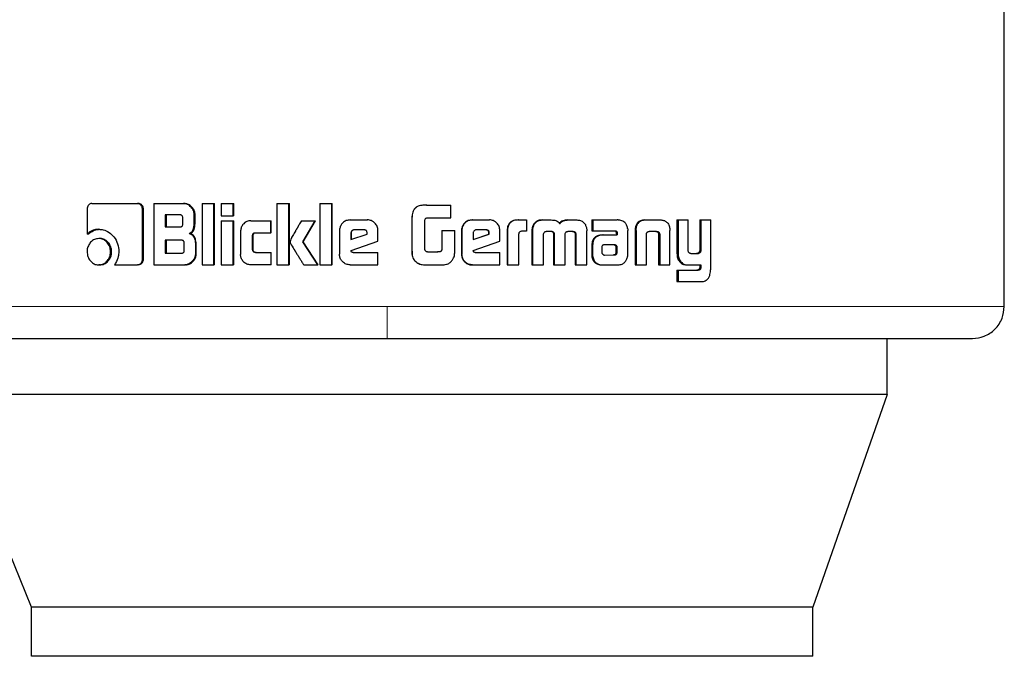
# Model space of a CAD drawing. Header units: millimetres. Extents: x 37 to 252, y 66 to 151.
# Tile 3 of 68: x 50.72 to 52.33, y 66.34 to 67.38. Entities that reach past the tile are written whole.
import ezdxf

# ---------------------------------------------------------------- set-up
doc = ezdxf.new("R2010")
doc.units = ezdxf.units.MM
doc.linetypes.add('PHANTOM', pattern=[12.7, 6.35, -1.27, 1.27, -1.27, 1.27, -1.27])

msp = doc.modelspace()

# ---------------------------------------------------------------- linework, layer by layer
at = {"color": 7, "linetype": 'Continuous', "lineweight": 25}
for p, q in [((52.3286, 66.9138), (52.3286, 67.403)), ((50.8334, 67.0733), (50.8334, 67.032)), ((50.8409, 67.0818), (50.9155, 67.0818)), ((50.9155, 67.0818), (50.9171, 67.0818)), ((50.9233, 66.9905), (50.9233, 67.0733)), ((50.9249, 67.0733), (50.9233, 67.0733)), ((50.9249, 66.9905), (50.9249, 67.0733)), ((50.9421, 67.0818), (50.9421, 66.9818)), ((50.9421, 67.0818), (50.9905, 67.0818)), ((50.9905, 67.0818), (50.9918, 67.0818)), ((51.0208, 67.0818), (51.04, 67.0818)), ((51.0208, 67.0818), (51.0208, 66.9818)), ((51.04, 66.9818), (51.04, 67.0818)), ((51.04, 67.0818), (51.0411, 67.0818)), ((51.0411, 66.9818), (51.0411, 67.0818)), ((51.052, 67.0818), (51.052, 67.0618)), ((51.052, 67.0818), (51.0714, 67.0818)), ((51.0714, 67.0618), (51.0714, 67.0818)), ((51.0714, 67.0818), (51.0724, 67.0818)), ((51.0724, 67.0618), (51.0724, 67.0818)), ((51.1426, 67.0818), (51.1426, 66.9818)), ((51.1426, 67.0818), (51.1623, 67.0818)), ((51.1623, 66.9818), (51.1623, 67.0818)), ((51.1623, 67.0818), (51.163, 67.0818)), ((51.163, 66.9818), (51.163, 67.0818)), ((51.2124, 67.0818), (51.2324, 67.0818)), ((51.2124, 67.0818), (51.2124, 66.9818)), ((51.2324, 66.9818), (51.2324, 67.0818)), ((51.2324, 67.0818), (51.2327, 67.0818)), ((51.2327, 66.9818), (51.2327, 67.0818)), ((51.3866, 67.0794), (51.3868, 67.0794)), ((51.3868, 67.0794), (51.4264, 67.0794)), ((51.4264, 67.0584), (51.4264, 67.0794)), ((50.9845, 67.0633), (50.9606, 67.0633)), ((50.9606, 67.0633), (50.9606, 67.0436)), ((50.962, 67.0633), (50.962, 67.0436)), ((50.9893, 67.0486), (50.9893, 67.0583)), ((51.008, 67.0513), (51.008, 67.0633)), ((51.0093, 67.0633), (51.008, 67.0633)), ((51.0093, 67.0513), (51.0093, 67.0633)), ((51.052, 67.0618), (51.0714, 67.0618)), ((51.052, 67.0538), (51.052, 66.9818)), ((51.052, 67.0538), (51.0714, 67.0538)), ((51.0724, 67.0618), (51.0714, 67.0618)), ((51.0714, 66.9818), (51.0714, 67.0538)), ((51.0714, 67.0538), (51.0724, 67.0538)), ((51.0724, 66.9818), (51.0724, 67.0538)), ((51.1001, 67.0538), (51.1325, 67.0538)), ((51.1325, 67.0343), (51.1325, 67.0538)), ((51.1325, 67.0538), (51.1332, 67.0538)), ((51.1332, 67.0343), (51.1332, 67.0538)), ((51.1825, 67.0538), (51.2049, 67.0538)), ((51.1848, 67.0195), (51.2049, 67.0538)), ((51.1854, 67.0195), (51.2053, 67.0538)), ((51.2049, 67.0538), (51.2053, 67.0538)), ((51.2621, 67.0551), (51.29, 67.0551)), ((51.29, 67.0551), (51.2901, 67.0551)), ((51.3626, 67.0553), (51.3626, 67.0094)), ((51.3627, 67.0553), (51.3627, 67.0094)), ((51.3838, 67.0069), (51.3838, 67.0544)), ((51.3876, 67.0584), (51.4264, 67.0584)), ((51.4609, 67.0551), (51.4614, 67.0551)), ((51.4614, 67.0551), (51.489, 67.0551)), ((51.5362, 67.0551), (51.5371, 67.0551)), ((51.5371, 67.0551), (51.5494, 67.0551)), ((51.5494, 67.0551), (51.5494, 67.0365)), ((51.575, 67.0551), (51.576, 67.0551)), ((51.576, 67.0551), (51.5898, 67.0551)), ((51.6167, 67.0551), (51.6178, 67.0551)), ((51.6178, 67.0551), (51.6315, 67.0551)), ((51.6563, 67.0551), (51.6563, 67.0374)), ((51.6563, 67.0551), (51.6576, 67.0551)), ((51.6576, 67.0551), (51.6576, 67.0374)), ((51.6576, 67.0551), (51.6973, 67.0551)), ((51.7425, 67.0551), (51.7442, 67.0551)), ((51.7442, 67.0551), (51.7676, 67.0551)), ((51.7949, 67.0551), (51.7949, 67.0004)), ((51.7949, 67.0551), (51.7968, 67.0551)), ((51.7968, 67.0551), (51.7968, 67.0004)), ((51.7968, 67.0551), (51.8132, 67.0551)), ((51.8132, 67.0062), (51.8132, 67.0551)), ((51.8319, 67.0551), (51.8319, 67.005)), ((51.8319, 67.0551), (51.834, 67.0551)), ((51.834, 67.0551), (51.834, 67.005)), ((51.834, 67.0551), (51.8499, 67.0551)), ((51.8499, 66.9744), (51.8499, 67.0551)), ((50.8522, 67.0398), (50.8541, 67.0398)), ((50.9606, 67.0436), (50.9845, 67.0436)), ((51.0093, 67.0513), (51.008, 67.0513)), ((51.2448, 67.0378), (51.2448, 66.9991)), ((51.2847, 67.0388), (51.2685, 67.0388)), ((51.3074, 67.0378), (51.3073, 67.0378)), ((51.3073, 67.0203), (51.3073, 67.0378)), ((51.3074, 67.0203), (51.3074, 67.0378)), ((51.4113, 67.0379), (51.4113, 67.0071)), ((51.4113, 67.0379), (51.4116, 67.0379)), ((51.4116, 67.0379), (51.4116, 67.0071)), ((51.4116, 67.0379), (51.4327, 67.0379)), ((51.4327, 67.0066), (51.4327, 67.0379)), ((51.4437, 67.0378), (51.4437, 66.9991)), ((51.4437, 67.0378), (51.4442, 67.0378)), ((51.4442, 67.0378), (51.4442, 66.9991)), ((51.4838, 67.0388), (51.4677, 67.0388)), ((51.5061, 67.0203), (51.5061, 67.0378)), ((51.5584, 67.0375), (51.5584, 66.9818)), ((51.5584, 67.0375), (51.5594, 67.0375)), ((51.5594, 67.0375), (51.5594, 66.9818)), ((51.5617, 67.0474), (51.5608, 67.0474)), ((51.6477, 66.9818), (51.6478, 67.0375)), ((51.6563, 67.0374), (51.6576, 67.0374)), ((51.6576, 67.0374), (51.6937, 67.0374)), ((51.7147, 66.999), (51.7147, 67.0379)), ((51.7266, 67.0376), (51.7266, 66.9818)), ((51.7268, 67.041), (51.7284, 67.041)), ((51.7282, 67.0376), (51.7282, 66.9818)), ((51.7831, 67.041), (51.7833, 67.0376)), ((51.7833, 66.9818), (51.7833, 67.0376)), ((50.8353, 67.032), (50.8334, 67.032)), ((50.854, 67.0247), (50.8521, 67.0247)), ((50.9869, 67.0219), (50.9606, 67.0219)), ((50.9606, 67.0219), (50.9606, 67.0008)), ((50.962, 67.0219), (50.962, 67.0008)), ((50.9996, 67.033), (51.0009, 67.033)), ((51.0835, 67.0368), (51.0835, 66.9988)), ((51.103, 67.0068), (51.103, 67.0293)), ((51.1039, 67.0293), (51.103, 67.0293)), ((51.1039, 67.0068), (51.1039, 67.0293)), ((51.108, 67.0343), (51.1325, 67.0343)), ((51.1332, 67.0343), (51.1325, 67.0343)), ((51.2633, 67.0338), (51.2633, 67.023)), ((51.2633, 67.0338), (51.2635, 67.0338)), ((51.2633, 67.023), (51.2898, 67.0319)), ((51.2635, 67.0338), (51.2635, 67.023)), ((51.2898, 67.0319), (51.2898, 67.0337)), ((51.4626, 67.0338), (51.4626, 67.023)), ((51.4626, 67.023), (51.4888, 67.0319)), ((51.4626, 67.0232), (51.4882, 67.0319)), ((51.4888, 67.0337), (51.4882, 67.0337)), ((51.4882, 67.0319), (51.4882, 67.0337)), ((51.4888, 67.0319), (51.4882, 67.0319)), ((51.4888, 67.0319), (51.4888, 67.0337)), ((51.5178, 67.0363), (51.5178, 66.9818)), ((51.5178, 67.0363), (51.5185, 67.0363)), ((51.5185, 67.0363), (51.5185, 66.9818)), ((51.5368, 66.9818), (51.5368, 67.0325)), ((51.5494, 67.0365), (51.5415, 67.0365)), ((51.5774, 66.9818), (51.5772, 67.0309)), ((51.5823, 67.0365), (51.591, 67.0365)), ((51.5938, 67.0318), (51.5938, 66.9818)), ((51.5938, 67.0318), (51.5948, 67.0318)), ((51.5948, 67.0318), (51.5948, 66.9818)), ((51.6128, 66.9818), (51.6128, 67.0318)), ((51.6173, 67.0365), (51.6251, 67.0365)), ((51.6276, 67.0351), (51.6288, 67.0351)), ((51.6289, 67.0309), (51.6287, 66.9818)), ((51.6289, 67.0309), (51.6301, 67.0309)), ((51.6301, 67.0309), (51.6299, 66.9818)), ((51.6729, 67.0306), (51.6743, 67.0306)), ((51.6743, 67.0306), (51.6975, 67.0306)), ((51.6959, 67.0346), (51.6959, 67.0336)), ((51.6959, 67.0346), (51.6974, 67.0346)), ((51.6959, 67.0336), (51.6974, 67.0336)), ((51.6961, 67.0325), (51.6961, 67.0306)), ((51.6961, 67.0325), (51.6975, 67.0325)), ((51.6974, 67.0346), (51.6974, 67.0336)), ((51.6975, 67.0325), (51.6975, 67.0306)), ((51.7452, 66.9818), (51.7452, 67.0324)), ((51.7507, 67.0365), (51.7612, 67.0365)), ((51.7648, 67.0324), (51.7665, 67.0324)), ((51.7649, 67.0314), (51.7649, 66.9818)), ((51.7667, 67.0314), (51.7667, 66.9818)), ((50.9916, 67.0058), (50.9916, 67.017)), ((51.01, 67.0144), (51.01, 67.0002)), ((51.0112, 67.0144), (51.01, 67.0144)), ((51.0112, 67.0002), (51.0112, 67.0144)), ((51.1039, 67.0068), (51.103, 67.0068)), ((51.2093, 66.9818), (51.1848, 67.0195)), ((51.1854, 67.0195), (51.1848, 67.0195)), ((51.2097, 66.9818), (51.1854, 67.0195)), ((51.2636, 67.005), (51.3073, 67.0203)), ((51.2638, 67.005), (51.3074, 67.0203)), ((51.3074, 67.0203), (51.3073, 67.0203)), ((51.4113, 67.0071), (51.4116, 67.0071)), ((51.4628, 67.005), (51.5061, 67.0203)), ((51.656, 67.0133), (51.656, 66.9983)), ((51.6573, 67.0133), (51.6573, 66.9983)), ((51.6723, 67.0107), (51.6723, 67.0096)), ((51.6723, 67.0096), (51.6724, 67.0021)), ((51.6757, 67.0144), (51.675, 67.0142)), ((51.6768, 67.0144), (51.6757, 67.0144)), ((51.6927, 67.0145), (51.6768, 67.0144)), ((51.6959, 67.0022), (51.6958, 67.0103)), ((51.6973, 67.0103), (51.6958, 67.0103)), ((51.6974, 67.0022), (51.6973, 67.0103)), ((50.8713, 67.0032), (50.8731, 67.0032)), ((50.9249, 66.9905), (50.9233, 66.9905)), ((50.9606, 67.0008), (50.9869, 67.0008)), ((51.0112, 67.0002), (51.01, 67.0002)), ((51.108, 67.0018), (51.1325, 67.0018)), ((51.1325, 67.0018), (51.1332, 67.0018)), ((51.1325, 67.0018), (51.1325, 66.9818)), ((51.1332, 66.9818), (51.1332, 67.0018)), ((51.2638, 67.005), (51.2636, 67.005)), ((51.2667, 67.0021), (51.3073, 67.0021)), ((51.3073, 66.9818), (51.3073, 67.0021)), ((51.3073, 67.0021), (51.3074, 67.0021)), ((51.3074, 66.9818), (51.3074, 67.0021)), ((51.3883, 67.0028), (51.405, 67.0028)), ((51.4437, 66.9991), (51.4442, 66.9991)), ((51.466, 67.0021), (51.5061, 67.0021)), ((51.5061, 66.9818), (51.5061, 67.0021)), ((51.656, 66.9983), (51.6573, 66.9983)), ((51.6563, 66.9951), (51.6576, 66.9951)), ((51.6767, 66.9978), (51.6915, 66.9979)), ((51.6769, 66.9978), (51.6929, 66.9979)), ((51.6929, 66.9979), (51.6915, 66.9979)), ((51.6964, 66.9993), (51.6949, 66.9993)), ((51.6974, 67.0022), (51.6959, 67.0022)), ((51.7971, 66.9901), (51.799, 66.9901)), ((51.8175, 67.0004), (51.829, 67.0004)), ((51.828, 67.0005), (51.83, 67.0005)), ((51.8319, 67.005), (51.834, 67.005)), ((50.854, 66.9818), (50.8521, 66.9818)), ((50.8778, 66.982), (50.9155, 66.982)), ((50.9171, 66.982), (50.9155, 66.982)), ((50.9421, 66.9818), (50.9924, 66.9818)), ((50.9937, 66.9818), (50.9924, 66.9818)), ((51.0208, 66.9818), (51.04, 66.9818)), ((51.0411, 66.9818), (51.04, 66.9818)), ((51.052, 66.9818), (51.0714, 66.9818)), ((51.0724, 66.9818), (51.0714, 66.9818)), ((51.1325, 66.9818), (51.1001, 66.9818)), ((51.1332, 66.9818), (51.1325, 66.9818)), ((51.1426, 66.9818), (51.1623, 66.9818)), ((51.163, 66.9818), (51.1623, 66.9818)), ((51.1864, 66.9818), (51.2093, 66.9818)), ((51.2097, 66.9818), (51.2093, 66.9818)), ((51.2124, 66.9818), (51.2324, 66.9818)), ((51.2327, 66.9818), (51.2324, 66.9818)), ((51.2621, 66.9818), (51.3073, 66.9818)), ((51.3074, 66.9818), (51.3073, 66.9818)), ((51.3676, 66.9883), (51.3677, 66.9883)), ((51.3867, 66.9818), (51.3869, 66.9818)), ((51.3869, 66.9818), (51.4111, 66.9818)), ((51.4614, 66.9818), (51.4609, 66.9818)), ((51.4614, 66.9818), (51.5061, 66.9818)), ((51.5178, 66.9818), (51.5185, 66.9818)), ((51.5185, 66.9818), (51.5368, 66.9818)), ((51.5584, 66.9818), (51.5594, 66.9818)), ((51.5594, 66.9818), (51.5774, 66.9818)), ((51.5938, 66.9818), (51.5948, 66.9818)), ((51.5948, 66.9818), (51.6128, 66.9818)), ((51.6287, 66.9818), (51.6299, 66.9818)), ((51.6299, 66.9818), (51.6477, 66.9818)), ((51.6737, 66.9818), (51.6751, 66.9818)), ((51.6751, 66.9818), (51.6991, 66.9818)), ((51.7266, 66.9818), (51.7282, 66.9818)), ((51.7282, 66.9818), (51.7452, 66.9818)), ((51.7649, 66.9818), (51.7667, 66.9818)), ((51.7667, 66.9818), (51.7833, 66.9818)), ((51.8111, 66.9818), (51.813, 66.9818)), ((51.813, 66.9818), (51.834, 66.9818)), ((51.8319, 66.9818), (51.8319, 66.9775)), ((51.8319, 66.9775), (51.834, 66.9775)), ((51.834, 66.9818), (51.834, 66.9775)), ((51.7949, 66.973), (51.7949, 66.9544)), ((51.7949, 66.973), (51.7968, 66.973)), ((51.7968, 66.973), (51.7968, 66.9544)), ((51.7968, 66.973), (51.8294, 66.973)), ((51.7949, 66.9544), (51.7968, 66.9544)), ((51.7968, 66.9544), (51.8348, 66.9544)), ((52.1377, 66.7705), (52.1377, 66.8618)), ((52.1377, 66.7705), (50.6016, 66.7705)), ((50.7426, 66.4235), (50.6016, 66.7705)), ((52.1377, 66.7705), (52.0163, 66.4235)), ((52.0163, 66.4235), (50.7426, 66.4235)), ((50.7426, 66.3435), (50.7426, 66.4235)), ((52.0163, 66.3435), (52.0163, 66.4235)), ((52.0163, 66.3435), (50.7426, 66.3435))]:
    msp.add_line(p, q, dxfattribs=at)
at = {"color": 8, "linetype": 'PHANTOM', "lineweight": 18}
for p, q in [((51.3627, 67.0553), (51.3626, 67.0553)), ((51.7282, 67.0376), (51.7266, 67.0376)), ((51.7649, 67.0314), (51.7667, 67.0314)), ((51.3626, 67.0094), (51.3627, 67.0094)), ((51.656, 67.0133), (51.6573, 67.0133)), ((51.6936, 67.0139), (51.6951, 67.0139)), ((51.7949, 67.0004), (51.7968, 67.0004)), ((51.8283, 66.9731), (51.8303, 66.9731)), ((51.3223, 66.9138), (50.6085, 66.9138)), ((52.3286, 66.9138), (51.3223, 66.9138))]:
    msp.add_line(p, q, dxfattribs=at)
at = {"color": 7, "linetype": 'Continuous', "lineweight": 25}
for points, knots in [([(50.8409, 67.0818), (50.8399, 67.0817), (50.8381, 67.0815), (50.8358, 67.0797), (50.8341, 67.0773), (50.8335, 67.075), (50.8334, 67.0737), (50.8334, 67.0733)], [0, 0, 0, 0, 0.237835, 0.47838, 0.691241, 0.914852, 1, 1, 1, 1]), ([(50.9233, 67.0733), (50.9232, 67.0743), (50.923, 67.0764), (50.9214, 67.079), (50.9194, 67.0808), (50.9173, 67.0817), (50.916, 67.0817), (50.9155, 67.0818)], [0, 0, 0, 0, 0.23192, 0.466742, 0.674298, 0.866854, 1, 1, 1, 1]), ([(50.9249, 67.0733), (50.9248, 67.0744), (50.9246, 67.0766), (50.9228, 67.0792), (50.9206, 67.0811), (50.9185, 67.0817), (50.9173, 67.0818), (50.9171, 67.0818)], [0, 0, 0, 0, 0.245285, 0.493202, 0.705857, 0.934103, 1, 1, 1, 1]), ([(51.008, 67.0633), (51.0078, 67.0653), (51.0074, 67.0693), (51.0038, 67.075), (50.9991, 67.0795), (50.9941, 67.0816), (50.9914, 67.0817), (50.9905, 67.0818)], [0, 0, 0, 0, 0.21122, 0.417832, 0.697613, 0.899599, 1, 1, 1, 1]), ([(51.0093, 67.0633), (51.0091, 67.0653), (51.0087, 67.0694), (51.0051, 67.0751), (51.0004, 67.0795), (50.9954, 67.0816), (50.9927, 67.0817), (50.9918, 67.0818)], [0, 0, 0, 0, 0.212487, 0.420108, 0.69995, 0.900877, 1, 1, 1, 1]), ([(51.3866, 67.0794), (51.3839, 67.0793), (51.3786, 67.0792), (51.3717, 67.0773), (51.3671, 67.0737), (51.3641, 67.0686), (51.3628, 67.0622), (51.3626, 67.0574), (51.3626, 67.0553)], [0, 0, 0, 0, 0.201039, 0.403981, 0.519772, 0.635398, 0.841099, 1, 1, 1, 1]), ([(51.3868, 67.0794), (51.3841, 67.0793), (51.3787, 67.0792), (51.3719, 67.0773), (51.3672, 67.0736), (51.3643, 67.0685), (51.3629, 67.0621), (51.3628, 67.0573), (51.3627, 67.0553)], [0, 0, 0, 0, 0.202656, 0.407277, 0.523054, 0.638652, 0.845698, 1, 1, 1, 1]), ([(50.9893, 67.0583), (50.9892, 67.0592), (50.9891, 67.0605), (50.9883, 67.062), (50.9872, 67.0628), (50.9859, 67.0633), (50.9849, 67.0633), (50.9845, 67.0633)], [0, 0, 0, 0, 0.314465, 0.468268, 0.622972, 0.839698, 1, 1, 1, 1]), ([(51.1001, 67.0538), (51.0979, 67.0536), (51.0936, 67.0532), (51.0885, 67.0494), (51.0848, 67.0445), (51.0836, 67.04), (51.0835, 67.0374), (51.0835, 67.0368)], [0, 0, 0, 0, 0.246128, 0.494099, 0.70647, 0.932703, 1, 1, 1, 1]), ([(51.1825, 67.0538), (51.1811, 67.0514), (51.1797, 67.049), (51.1781, 67.0462), (51.1778, 67.0456), (51.1774, 67.0449), (51.177, 67.0443), (51.1767, 67.0437), (51.1765, 67.0433), (51.1761, 67.0427), (51.1758, 67.0421), (51.1755, 67.0415), (51.1752, 67.0411), (51.175, 67.0407), (51.1747, 67.0402), (51.1745, 67.0398), (51.1741, 67.0392), (51.1735, 67.0382), (51.1717, 67.035), (51.1693, 67.0309), (51.167, 67.0268), (51.1659, 67.0248), (51.1648, 67.0226), (51.1644, 67.0209), (51.1641, 67.0195)], [0, 0, 0, 0, 0.2070036, 0.2199502, 0.2458343, 0.2587545, 0.2846386, 0.2975874, 0.3105152, 0.3234452, 0.3493315, 0.3622615, 0.3752178, 0.3881478, 0.4010778, 0.4140342, 0.4269641, 0.4528415, 0.5045851, 0.7116158, 0.8151097, 0.8668664, 0.8927443, 1, 1, 1, 1]), ([(51.2621, 67.0551), (51.2599, 67.0549), (51.2555, 67.0544), (51.2501, 67.0507), (51.2463, 67.0458), (51.2449, 67.0412), (51.2448, 67.0385), (51.2448, 67.0378)], [0, 0, 0, 0, 0.242839, 0.487156, 0.701493, 0.919913, 1, 1, 1, 1]), ([(51.3073, 67.0378), (51.3071, 67.04), (51.3067, 67.0444), (51.3029, 67.0498), (51.298, 67.0536), (51.2934, 67.055), (51.2907, 67.0551), (51.29, 67.0551)], [0, 0, 0, 0, 0.242777, 0.486982, 0.700856, 0.920408, 1, 1, 1, 1]), ([(51.3074, 67.0378), (51.3072, 67.04), (51.3067, 67.0445), (51.3029, 67.0499), (51.298, 67.0536), (51.2934, 67.055), (51.2908, 67.0551), (51.2901, 67.0551)], [0, 0, 0, 0, 0.244546, 0.490531, 0.70546, 0.924159, 1, 1, 1, 1]), ([(51.3838, 67.0544), (51.3839, 67.055), (51.3842, 67.0561), (51.3851, 67.0574), (51.3862, 67.0582), (51.3871, 67.0583), (51.3876, 67.0584)], [0, 0, 0, 0, 0.336262, 0.550345, 0.765314, 1, 1, 1, 1]), ([(51.4609, 67.0551), (51.4587, 67.0549), (51.4543, 67.0544), (51.449, 67.0507), (51.4452, 67.0458), (51.4438, 67.0412), (51.4438, 67.0385), (51.4437, 67.0378)], [0, 0, 0, 0, 0.2416872, 0.4848435, 0.698272, 0.917544, 1, 1, 1, 1]), ([(51.4614, 67.0551), (51.4592, 67.0549), (51.4548, 67.0544), (51.4495, 67.0507), (51.4457, 67.0458), (51.4443, 67.0412), (51.4442, 67.0385), (51.4442, 67.0378)], [0, 0, 0, 0, 0.24285, 0.487156, 0.701489, 0.919914, 1, 1, 1, 1]), ([(51.5061, 67.0378), (51.5059, 67.04), (51.5054, 67.0444), (51.5017, 67.0498), (51.4969, 67.0536), (51.4924, 67.055), (51.4897, 67.0551), (51.489, 67.0551)], [0, 0, 0, 0, 0.242776, 0.486977, 0.70085, 0.920393, 1, 1, 1, 1]), ([(51.5362, 67.0551), (51.5336, 67.0549), (51.5293, 67.0547), (51.5239, 67.0521), (51.5205, 67.0485), (51.5181, 67.0431), (51.5179, 67.0389), (51.5178, 67.0363)], [0, 0, 0, 0, 0.264559, 0.426972, 0.590411, 0.738836, 1, 1, 1, 1]), ([(51.5371, 67.0551), (51.5344, 67.0549), (51.5301, 67.0547), (51.5246, 67.052), (51.5213, 67.0485), (51.5189, 67.0431), (51.5187, 67.0389), (51.5185, 67.0363)], [0, 0, 0, 0, 0.266681, 0.429123, 0.592578, 0.74099, 1, 1, 1, 1]), ([(51.575, 67.0551), (51.5728, 67.0549), (51.569, 67.0546), (51.5639, 67.0516), (51.5618, 67.0488), (51.5608, 67.0474)], [0, 0, 0, 0, 0.384125, 0.690379, 1, 1, 1, 1]), ([(51.5617, 67.0474), (51.5632, 67.0492), (51.5658, 67.0525), (51.5711, 67.0548), (51.5745, 67.055), (51.576, 67.0551)], [0, 0, 0, 0, 0.406342, 0.724562, 1, 1, 1, 1]), ([(51.5898, 67.0551), (51.5925, 67.0549), (51.5964, 67.0547), (51.6011, 67.0522), (51.603, 67.05), (51.6038, 67.0487), (51.6039, 67.0486)], [0, 0, 0, 0, 0.483267, 0.726049, 0.969967, 1, 1, 1, 1]), ([(51.6167, 67.0551), (51.614, 67.0549), (51.61, 67.0547), (51.6051, 67.052), (51.6036, 67.0497), (51.6028, 67.0486)], [0, 0, 0, 0, 0.500069, 0.750155, 1, 1, 1, 1]), ([(51.6039, 67.0486), (51.6047, 67.0497), (51.6062, 67.052), (51.6111, 67.0547), (51.6151, 67.0549), (51.6178, 67.0551)], [0, 0, 0, 0, 0.249483, 0.499554, 1, 1, 1, 1]), ([(51.6315, 67.0551), (51.6336, 67.0549), (51.6374, 67.0546), (51.6424, 67.0516), (51.6445, 67.0488), (51.6455, 67.0474)], [0, 0, 0, 0, 0.385706, 0.692136, 1, 1, 1, 1]), ([(51.7003, 67.0548), (51.6998, 67.0549), (51.6988, 67.055), (51.6978, 67.0551), (51.6973, 67.0551)], [0, 0, 0, 0, 0.499961, 1, 1, 1, 1]), ([(51.7144, 67.0411), (51.714, 67.0431), (51.7132, 67.0467), (51.7101, 67.0508), (51.7059, 67.0537), (51.7024, 67.0544), (51.7003, 67.0548)], [0, 0, 0, 0, 0.282966, 0.48846, 0.693698, 1, 1, 1, 1]), ([(51.7425, 67.0551), (51.7401, 67.0549), (51.7362, 67.0546), (51.7315, 67.0516), (51.7285, 67.0477), (51.7273, 67.0438), (51.7269, 67.0414), (51.7268, 67.041)], [0, 0, 0, 0, 0.328266, 0.515838, 0.703891, 0.942636, 1, 1, 1, 1]), ([(51.7284, 67.041), (51.7289, 67.0431), (51.7296, 67.0467), (51.7325, 67.0511), (51.7365, 67.0539), (51.7406, 67.055), (51.7433, 67.0551), (51.7442, 67.0551)], [0, 0, 0, 0, 0.2599746, 0.4474838, 0.6353015, 0.8808438, 1, 1, 1, 1]), ([(51.7676, 67.0551), (51.7695, 67.055), (51.7723, 67.0548), (51.7758, 67.0534), (51.7781, 67.0518), (51.7801, 67.0496), (51.7821, 67.0461), (51.7827, 67.043), (51.7831, 67.041)], [0, 0, 0, 0, 0.2503473, 0.375645, 0.500784, 0.622423, 0.750721, 1, 1, 1, 1]), ([(50.8522, 67.0398), (50.8498, 67.0396), (50.8444, 67.0392), (50.8379, 67.0361), (50.8345, 67.033), (50.8334, 67.032)], [0, 0, 0, 0, 0.350336, 0.792563, 1, 1, 1, 1]), ([(50.8353, 67.032), (50.8372, 67.0336), (50.8415, 67.0373), (50.8482, 67.0395), (50.8527, 67.0397), (50.8541, 67.0398)], [0, 0, 0, 0, 0.348266, 0.793331, 1, 1, 1, 1]), ([(50.8522, 67.0398), (50.8546, 67.0396), (50.8604, 67.0393), (50.8693, 67.0352), (50.8775, 67.0273), (50.8839, 67.0164), (50.8846, 67.0077), (50.8849, 67.0034)], [0, 0, 0, 0, 0.141667, 0.344208, 0.545929, 0.77519, 1, 1, 1, 1]), ([(50.9845, 67.0436), (50.9852, 67.0436), (50.9863, 67.0437), (50.9877, 67.0444), (50.9887, 67.0455), (50.9892, 67.0469), (50.9892, 67.048), (50.9893, 67.0486)], [0, 0, 0, 0, 0.2726509, 0.436177, 0.6012332, 0.7924959, 1, 1, 1, 1]), ([(50.9996, 67.033), (51.0008, 67.0335), (51.003, 67.0345), (51.0056, 67.0375), (51.0076, 67.0432), (51.0079, 67.048), (51.008, 67.0513)], [0, 0, 0, 0, 0.18652, 0.343278, 0.548829, 1, 1, 1, 1]), ([(51.0009, 67.033), (51.0021, 67.0335), (51.0042, 67.0345), (51.0069, 67.0375), (51.0089, 67.0432), (51.0091, 67.048), (51.0093, 67.0513)], [0, 0, 0, 0, 0.184831, 0.341612, 0.546598, 1, 1, 1, 1]), ([(51.2685, 67.0388), (51.2678, 67.0387), (51.2664, 67.0386), (51.2647, 67.0373), (51.2636, 67.0358), (51.2634, 67.0345), (51.2633, 67.0339), (51.2633, 67.0338)], [0, 0, 0, 0, 0.272078, 0.519307, 0.755328, 0.964949, 1, 1, 1, 1]), ([(51.2687, 67.0388), (51.268, 67.0387), (51.2667, 67.0386), (51.265, 67.0374), (51.2639, 67.0359), (51.2636, 67.0346), (51.2635, 67.0339), (51.2635, 67.0338)], [0, 0, 0, 0, 0.257323, 0.50507, 0.738709, 0.950711, 1, 1, 1, 1]), ([(51.2898, 67.0337), (51.2898, 67.0344), (51.2897, 67.0356), (51.289, 67.0372), (51.288, 67.0381), (51.2865, 67.0387), (51.2854, 67.0387), (51.2847, 67.0388)], [0, 0, 0, 0, 0.273333, 0.436262, 0.600536, 0.749596, 1, 1, 1, 1]), ([(51.4677, 67.0388), (51.467, 67.0387), (51.4656, 67.0386), (51.464, 67.0373), (51.4629, 67.0358), (51.4626, 67.0345), (51.4626, 67.0339), (51.4626, 67.0338)], [0, 0, 0, 0, 0.272043, 0.519288, 0.7553, 0.964949, 1, 1, 1, 1]), ([(51.4882, 67.0337), (51.4881, 67.0345), (51.488, 67.0359), (51.4871, 67.0374), (51.4861, 67.0382), (51.4848, 67.0387), (51.4838, 67.0388), (51.4832, 67.0388)], [0, 0, 0, 0, 0.317534, 0.474556, 0.632167, 0.786485, 1, 1, 1, 1]), ([(51.4888, 67.0337), (51.4888, 67.0344), (51.4887, 67.0356), (51.488, 67.0372), (51.487, 67.0381), (51.4856, 67.0387), (51.4845, 67.0387), (51.4838, 67.0388)], [0, 0, 0, 0, 0.273325, 0.436257, 0.600567, 0.74962, 1, 1, 1, 1]), ([(51.5608, 67.0474), (51.5601, 67.0462), (51.5591, 67.044), (51.5585, 67.0406), (51.5585, 67.0385), (51.5584, 67.0375)], [0, 0, 0, 0, 0.391734, 0.692735, 1, 1, 1, 1]), ([(51.5617, 67.0474), (51.5611, 67.0462), (51.56, 67.044), (51.5595, 67.0406), (51.5594, 67.0385), (51.5594, 67.0375)], [0, 0, 0, 0, 0.395679, 0.694786, 1, 1, 1, 1]), ([(51.6455, 67.0474), (51.6462, 67.0458), (51.6473, 67.0435), (51.6477, 67.04), (51.6478, 67.0383), (51.6478, 67.0375)], [0, 0, 0, 0, 0.499145, 0.749478, 1, 1, 1, 1]), ([(51.6923, 67.0374), (51.693, 67.0373), (51.6942, 67.037), (51.6953, 67.0361), (51.6958, 67.0353), (51.6959, 67.0348), (51.6959, 67.0346)], [0, 0, 0, 0, 0.480145, 0.711945, 0.875339, 1, 1, 1, 1]), ([(51.6937, 67.0374), (51.6942, 67.0373), (51.695, 67.0372), (51.6961, 67.0367), (51.6969, 67.036), (51.6973, 67.0353), (51.6973, 67.0348), (51.6974, 67.0346)], [0, 0, 0, 0, 0.268017, 0.538036, 0.722364, 0.870541, 1, 1, 1, 1]), ([(51.7144, 67.0411), (51.7145, 67.0408), (51.7146, 67.0401), (51.7146, 67.039), (51.7147, 67.0383), (51.7147, 67.0379)], [0, 0, 0, 0, 0.30837, 0.616833, 1, 1, 1, 1]), ([(51.7268, 67.041), (51.7268, 67.0404), (51.7266, 67.0393), (51.7266, 67.0381), (51.7266, 67.0376)], [0, 0, 0, 0, 0.499907, 1, 1, 1, 1]), ([(51.7282, 67.0376), (51.7282, 67.0379), (51.7282, 67.0386), (51.7283, 67.0397), (51.7284, 67.0405), (51.7284, 67.041)], [0, 0, 0, 0, 0.291933, 0.584293, 1, 1, 1, 1]), ([(50.8521, 67.0247), (50.8497, 67.0244), (50.8448, 67.0239), (50.8389, 67.0192), (50.8348, 67.0131), (50.8333, 67.0075), (50.8332, 67.0041), (50.8332, 67.0032)], [0, 0, 0, 0, 0.242994, 0.488115, 0.698158, 0.921099, 1, 1, 1, 1]), ([(50.8713, 67.0032), (50.8711, 67.006), (50.8706, 67.0115), (50.8663, 67.0181), (50.8609, 67.0229), (50.8559, 67.0246), (50.8529, 67.0247), (50.8521, 67.0247)], [0, 0, 0, 0, 0.2430445, 0.4880798, 0.7000104, 0.9230832, 1, 1, 1, 1]), ([(50.8731, 67.0032), (50.8729, 67.0059), (50.8724, 67.0114), (50.8682, 67.018), (50.8629, 67.0228), (50.8578, 67.0245), (50.8548, 67.0247), (50.854, 67.0247)], [0, 0, 0, 0, 0.241001, 0.483979, 0.695742, 0.919698, 1, 1, 1, 1]), ([(50.9916, 67.017), (50.9916, 67.0178), (50.9915, 67.0191), (50.9906, 67.0206), (50.9895, 67.0215), (50.9882, 67.0219), (50.9873, 67.0219), (50.9869, 67.0219)], [0, 0, 0, 0, 0.320944, 0.473989, 0.628188, 0.843706, 1, 1, 1, 1]), ([(50.9996, 67.033), (51.0008, 67.0326), (51.0034, 67.0317), (51.0067, 67.0282), (51.0093, 67.0223), (51.0097, 67.0174), (51.01, 67.0144)], [0, 0, 0, 0, 0.175767, 0.369303, 0.61282, 1, 1, 1, 1]), ([(51.0112, 67.0144), (51.011, 67.0171), (51.0107, 67.0218), (51.0084, 67.0275), (51.0054, 67.031), (51.0028, 67.0325), (51.0012, 67.0329), (51.0009, 67.033)], [0, 0, 0, 0, 0.347298, 0.606094, 0.77914, 0.952782, 1, 1, 1, 1]), ([(51.103, 67.0293), (51.103, 67.03), (51.1031, 67.0311), (51.1037, 67.0326), (51.1047, 67.0336), (51.1062, 67.0342), (51.1074, 67.0343), (51.108, 67.0343)], [0, 0, 0, 0, 0.249296, 0.412003, 0.576339, 0.763942, 1, 1, 1, 1]), ([(51.1039, 67.0293), (51.1039, 67.03), (51.104, 67.0312), (51.1047, 67.0327), (51.1057, 67.0336), (51.1072, 67.0342), (51.1083, 67.0343), (51.1088, 67.0343)], [0, 0, 0, 0, 0.266476, 0.427986, 0.59092, 0.784483, 1, 1, 1, 1]), ([(51.5415, 67.0365), (51.5408, 67.0364), (51.5396, 67.0362), (51.5381, 67.0354), (51.5372, 67.0343), (51.5369, 67.0333), (51.5368, 67.0327), (51.5368, 67.0325)], [0, 0, 0, 0, 0.278854, 0.561729, 0.735073, 0.908895, 1, 1, 1, 1]), ([(51.5772, 67.0309), (51.5772, 67.031), (51.5772, 67.0312), (51.5773, 67.0316), (51.5773, 67.0319), (51.5773, 67.0321)], [0, 0, 0, 0, 0.259965, 0.519339, 1, 1, 1, 1]), ([(51.5773, 67.0321), (51.5776, 67.033), (51.578, 67.0344), (51.5793, 67.0357), (51.5807, 67.0364), (51.5818, 67.0364), (51.5823, 67.0365)], [0, 0, 0, 0, 0.369114, 0.5677588, 0.7664414, 1, 1, 1, 1]), ([(51.5899, 67.0365), (51.5906, 67.0363), (51.5917, 67.0359), (51.5929, 67.0348), (51.5936, 67.0335), (51.5937, 67.0325), (51.5938, 67.0319), (51.5938, 67.0318)], [0, 0, 0, 0, 0.326802, 0.527998, 0.729293, 0.942526, 1, 1, 1, 1]), ([(51.591, 67.0365), (51.5917, 67.0363), (51.5928, 67.0359), (51.594, 67.0348), (51.5947, 67.0336), (51.5948, 67.0325), (51.5948, 67.0319), (51.5948, 67.0318)], [0, 0, 0, 0, 0.326401, 0.527542, 0.72882, 0.941216, 1, 1, 1, 1]), ([(51.6128, 67.0318), (51.6128, 67.0324), (51.6129, 67.0336), (51.6138, 67.035), (51.6146, 67.0357), (51.6153, 67.036), (51.6155, 67.0361)], [0, 0, 0, 0, 0.36944, 0.615338, 0.860767, 1, 1, 1, 1]), ([(51.6155, 67.0361), (51.6157, 67.0362), (51.6161, 67.0363), (51.6167, 67.0364), (51.6171, 67.0365), (51.6173, 67.0365)], [0, 0, 0, 0, 0.341024, 0.669444, 1, 1, 1, 1]), ([(51.6239, 67.0365), (51.6244, 67.0365), (51.6254, 67.0364), (51.6267, 67.036), (51.6273, 67.0354), (51.6276, 67.0351)], [0, 0, 0, 0, 0.3797661, 0.7002373, 1, 1, 1, 1]), ([(51.6251, 67.0365), (51.6256, 67.0365), (51.6265, 67.0364), (51.6278, 67.036), (51.6285, 67.0354), (51.6288, 67.0351)], [0, 0, 0, 0, 0.344375, 0.692342, 1, 1, 1, 1]), ([(51.6276, 67.0351), (51.6279, 67.0347), (51.6286, 67.0337), (51.6288, 67.0322), (51.6289, 67.0312), (51.6289, 67.0309)], [0, 0, 0, 0, 0.365321, 0.814773, 1, 1, 1, 1]), ([(51.6288, 67.0351), (51.6291, 67.0347), (51.6298, 67.0337), (51.63, 67.0322), (51.6301, 67.0312), (51.6301, 67.0309)], [0, 0, 0, 0, 0.364742, 0.81196, 1, 1, 1, 1]), ([(51.6729, 67.0306), (51.6703, 67.0304), (51.6662, 67.0301), (51.6611, 67.027), (51.658, 67.0232), (51.6563, 67.0184), (51.6561, 67.015), (51.656, 67.0133)], [0, 0, 0, 0, 0.2865232, 0.465504, 0.6447878, 0.8141127, 1, 1, 1, 1]), ([(51.6743, 67.0306), (51.6717, 67.0304), (51.6675, 67.0301), (51.6624, 67.027), (51.6593, 67.0231), (51.6576, 67.0183), (51.6574, 67.015), (51.6573, 67.0133)], [0, 0, 0, 0, 0.28882, 0.46764, 0.646801, 0.816024, 1, 1, 1, 1]), ([(51.6959, 67.0336), (51.6959, 67.0335), (51.696, 67.0332), (51.696, 67.0329), (51.696, 67.0327), (51.6961, 67.0325)], [0, 0, 0, 0, 0.3564125, 0.6763313, 1, 1, 1, 1]), ([(51.6974, 67.0336), (51.6974, 67.0335), (51.6975, 67.0332), (51.6975, 67.0329), (51.6975, 67.0327), (51.6975, 67.0325)], [0, 0, 0, 0, 0.356589, 0.676383, 1, 1, 1, 1]), ([(51.7452, 67.0324), (51.7454, 67.0331), (51.7456, 67.0341), (51.7465, 67.0353), (51.7478, 67.0361), (51.7492, 67.0364), (51.7503, 67.0365), (51.7507, 67.0365)], [0, 0, 0, 0, 0.237938, 0.403592, 0.567953, 0.841531, 1, 1, 1, 1]), ([(51.7594, 67.0365), (51.7602, 67.0364), (51.7615, 67.0364), (51.7632, 67.0356), (51.7642, 67.0345), (51.7646, 67.0334), (51.7647, 67.0327), (51.7648, 67.0324)], [0, 0, 0, 0, 0.345119, 0.539505, 0.735451, 0.906996, 1, 1, 1, 1]), ([(51.7612, 67.0365), (51.7617, 67.0365), (51.7629, 67.0364), (51.7645, 67.0359), (51.7657, 67.0349), (51.7663, 67.0337), (51.7665, 67.0328), (51.7665, 67.0324)], [0, 0, 0, 0, 0.247639, 0.497753, 0.67268, 0.848156, 1, 1, 1, 1]), ([(51.7648, 67.0324), (51.7648, 67.0323), (51.7649, 67.0321), (51.7649, 67.0317), (51.7649, 67.0315), (51.7649, 67.0314)], [0, 0, 0, 0, 0.356464, 0.675049, 1, 1, 1, 1]), ([(51.7665, 67.0324), (51.7666, 67.0323), (51.7666, 67.0321), (51.7667, 67.0317), (51.7667, 67.0315), (51.7667, 67.0314)], [0, 0, 0, 0, 0.3599648, 0.6772908, 1, 1, 1, 1]), ([(50.9869, 67.0008), (50.9876, 67.0008), (50.9887, 67.0009), (50.9901, 67.0016), (50.991, 67.0026), (50.9916, 67.0041), (50.9916, 67.0052), (50.9916, 67.0058)], [0, 0, 0, 0, 0.266518, 0.428959, 0.59302, 0.790469, 1, 1, 1, 1]), ([(51.108, 67.0018), (51.1071, 67.0019), (51.1058, 67.002), (51.1044, 67.0029), (51.1035, 67.0039), (51.1031, 67.0053), (51.103, 67.0063), (51.103, 67.0068)], [0, 0, 0, 0, 0.324317, 0.475668, 0.626716, 0.831201, 1, 1, 1, 1]), ([(51.1088, 67.0018), (51.1079, 67.0019), (51.1066, 67.002), (51.1052, 67.0029), (51.1043, 67.004), (51.1039, 67.0054), (51.1039, 67.0064), (51.1039, 67.0068)], [0, 0, 0, 0, 0.334672, 0.484792, 0.634525, 0.846412, 1, 1, 1, 1]), ([(51.1641, 67.0195), (51.1643, 67.0186), (51.1646, 67.0168), (51.1675, 67.012), (51.1699, 67.0079), (51.1722, 67.0044), (51.1725, 67.0039), (51.1728, 67.0034), (51.1732, 67.0027), (51.1746, 67.0005), (51.1761, 66.9982), (51.1776, 66.9958), (51.1785, 66.9943), (51.1795, 66.9927), (51.1812, 66.99), (51.1835, 66.9865), (51.1854, 66.9833), (51.1864, 66.9818)], [0, 0, 0, 0, 0.061757, 0.125054, 0.377867, 0.393651, 0.409435, 0.417312, 0.433118, 0.464692, 0.590975, 0.622552, 0.654127, 0.717264, 0.748852, 0.875148, 1, 1, 1, 1]), ([(51.3626, 67.0094), (51.3626, 67.0068), (51.3627, 67.0014), (51.3632, 66.9937), (51.3662, 66.9899), (51.3676, 66.9883)], [0, 0, 0, 0, 0.359028, 0.720125, 1, 1, 1, 1]), ([(51.3627, 67.0094), (51.3628, 67.0067), (51.3629, 67.0014), (51.3634, 66.9936), (51.3664, 66.9899), (51.3677, 66.9883)], [0, 0, 0, 0, 0.362489, 0.72728, 1, 1, 1, 1]), ([(51.3843, 67.0053), (51.3842, 67.0055), (51.3841, 67.0058), (51.3839, 67.0063), (51.3838, 67.0067), (51.3838, 67.0069)], [0, 0, 0, 0, 0.334789, 0.666383, 1, 1, 1, 1]), ([(51.3883, 67.0028), (51.3878, 67.0029), (51.3867, 67.0032), (51.3852, 67.004), (51.3846, 67.0049), (51.3843, 67.0053)], [0, 0, 0, 0, 0.335125, 0.673357, 1, 1, 1, 1]), ([(51.4113, 67.0071), (51.4111, 67.0063), (51.4109, 67.0051), (51.4099, 67.0038), (51.4083, 67.003), (51.4065, 67.0028), (51.4051, 67.0028), (51.4047, 67.0028)], [0, 0, 0, 0, 0.273328, 0.402436, 0.531451, 0.855216, 1, 1, 1, 1]), ([(51.4116, 67.0071), (51.4115, 67.0065), (51.4114, 67.0054), (51.4106, 67.0042), (51.4095, 67.0034), (51.4076, 67.0028), (51.406, 67.0028), (51.405, 67.0028)], [0, 0, 0, 0, 0.215378, 0.346681, 0.478771, 0.658009, 1, 1, 1, 1]), ([(51.4308, 66.9933), (51.4312, 66.9944), (51.4321, 66.9965), (51.4326, 67.001), (51.4327, 67.0044), (51.4327, 67.0066)], [0, 0, 0, 0, 0.259698, 0.509352, 1, 1, 1, 1]), ([(51.675, 67.0142), (51.6747, 67.0142), (51.674, 67.0141), (51.6733, 67.0135), (51.6727, 67.0125), (51.6724, 67.0116), (51.6723, 67.0109), (51.6723, 67.0107)], [0, 0, 0, 0, 0.216552, 0.399952, 0.583062, 0.901251, 1, 1, 1, 1]), ([(51.6936, 67.0139), (51.6933, 67.0141), (51.6928, 67.0144), (51.692, 67.0145), (51.6915, 67.0145), (51.6913, 67.0145)], [0, 0, 0, 0, 0.437642, 0.717338, 1, 1, 1, 1]), ([(51.6951, 67.0139), (51.6948, 67.0141), (51.6943, 67.0144), (51.6934, 67.0145), (51.693, 67.0145), (51.6927, 67.0145)], [0, 0, 0, 0, 0.43607, 0.716326, 1, 1, 1, 1]), ([(51.6958, 67.0103), (51.6958, 67.0107), (51.6958, 67.0113), (51.6956, 67.0121), (51.6953, 67.0128), (51.6946, 67.0133), (51.694, 67.0137), (51.6936, 67.0139)], [0, 0, 0, 0, 0.2636706, 0.412013, 0.516235, 0.740979, 1, 1, 1, 1]), ([(51.6973, 67.0103), (51.6972, 67.0107), (51.6972, 67.0113), (51.6971, 67.0121), (51.6968, 67.0128), (51.6961, 67.0133), (51.6954, 67.0137), (51.6951, 67.0139)], [0, 0, 0, 0, 0.263252, 0.411084, 0.515095, 0.737692, 1, 1, 1, 1]), ([(51.8175, 67.0004), (51.8169, 67.0004), (51.8159, 67.0005), (51.8147, 67.0013), (51.8138, 67.0024), (51.8133, 67.0041), (51.8132, 67.0055), (51.8132, 67.0062)], [0, 0, 0, 0, 0.231563, 0.386893, 0.542728, 0.744834, 1, 1, 1, 1]), ([(50.8332, 67.0032), (50.8334, 67.0005), (50.8339, 66.9949), (50.838, 66.9883), (50.8433, 66.9836), (50.8483, 66.9819), (50.8513, 66.9818), (50.8521, 66.9818)], [0, 0, 0, 0, 0.243089, 0.488344, 0.697763, 0.91662, 1, 1, 1, 1]), ([(50.8521, 66.9818), (50.8546, 66.982), (50.8595, 66.9826), (50.8654, 66.9872), (50.8697, 66.9933), (50.8712, 66.9989), (50.8713, 67.0023), (50.8713, 67.0032)], [0, 0, 0, 0, 0.242977, 0.488015, 0.701027, 0.919147, 1, 1, 1, 1]), ([(50.854, 66.9818), (50.8564, 66.982), (50.8613, 66.9826), (50.8672, 66.9872), (50.8714, 66.9932), (50.873, 66.9989), (50.8731, 67.0023), (50.8731, 67.0032)], [0, 0, 0, 0, 0.241005, 0.484068, 0.696024, 0.915388, 1, 1, 1, 1]), ([(50.8849, 67.0034), (50.8847, 67.0006), (50.8843, 66.994), (50.8812, 66.9869), (50.8784, 66.9829), (50.8778, 66.982)], [0, 0, 0, 0, 0.351378, 0.853979, 1, 1, 1, 1]), ([(50.9155, 66.982), (50.9164, 66.9821), (50.9184, 66.9823), (50.9208, 66.9841), (50.9226, 66.9865), (50.9232, 66.9888), (50.9233, 66.9901), (50.9233, 66.9905)], [0, 0, 0, 0, 0.237328, 0.477444, 0.692878, 0.918182, 1, 1, 1, 1]), ([(50.9171, 66.982), (50.9182, 66.9822), (50.9203, 66.9824), (50.9227, 66.9845), (50.9244, 66.987), (50.9248, 66.9891), (50.9249, 66.9903), (50.9249, 66.9905)], [0, 0, 0, 0, 0.267627, 0.513621, 0.73665, 0.951875, 1, 1, 1, 1]), ([(51.01, 67.0002), (51.0098, 66.9982), (51.0093, 66.9942), (51.0058, 66.9884), (51.001, 66.984), (50.9959, 66.982), (50.9932, 66.9818), (50.9924, 66.9818)], [0, 0, 0, 0, 0.2123, 0.418125, 0.699488, 0.905989, 1, 1, 1, 1]), ([(50.9937, 66.9818), (50.9956, 66.982), (50.9995, 66.9824), (51.0049, 66.9862), (51.0091, 66.9913), (51.011, 66.9965), (51.0112, 66.9993), (51.0112, 67.0002)], [0, 0, 0, 0, 0.213663, 0.427765, 0.70306, 0.907266, 1, 1, 1, 1]), ([(51.1001, 66.9818), (51.0979, 66.982), (51.0934, 66.9825), (51.0881, 66.9865), (51.0846, 66.9915), (51.0835, 66.9959), (51.0835, 66.9983), (51.0835, 66.9988)], [0, 0, 0, 0, 0.254583, 0.510656, 0.728419, 0.945237, 1, 1, 1, 1]), ([(51.2621, 66.9818), (51.2599, 66.982), (51.2554, 66.9824), (51.25, 66.9863), (51.2462, 66.9912), (51.2449, 66.9957), (51.2448, 66.9984), (51.2448, 66.9991)], [0, 0, 0, 0, 0.246522, 0.494874, 0.706864, 0.924824, 1, 1, 1, 1]), ([(51.2667, 67.0021), (51.2662, 67.0021), (51.2654, 67.0022), (51.2645, 67.0025), (51.2641, 67.0029), (51.2637, 67.0037), (51.2636, 67.0044), (51.2636, 67.005)], [0, 0, 0, 0, 0.334806, 0.463067, 0.562595, 0.662433, 1, 1, 1, 1]), ([(51.2669, 67.0021), (51.2665, 67.0021), (51.2658, 67.0022), (51.2649, 67.0025), (51.2644, 67.0028), (51.2639, 67.0036), (51.2639, 67.0044), (51.2638, 67.005)], [0, 0, 0, 0, 0.289991, 0.42714, 0.537284, 0.648429, 1, 1, 1, 1]), ([(51.4111, 66.9818), (51.4138, 66.9819), (51.4183, 66.9821), (51.4243, 66.9846), (51.4283, 66.9885), (51.4299, 66.9917), (51.4308, 66.9933)], [0, 0, 0, 0, 0.331205, 0.554496, 0.778898, 1, 1, 1, 1]), ([(51.4437, 66.9991), (51.444, 66.9968), (51.4444, 66.9923), (51.4482, 66.987), (51.4531, 66.9832), (51.4575, 66.9819), (51.4602, 66.9818), (51.4609, 66.9818)], [0, 0, 0, 0, 0.245193, 0.492121, 0.703201, 0.921908, 1, 1, 1, 1]), ([(51.4614, 66.9818), (51.4592, 66.982), (51.4547, 66.9824), (51.4493, 66.9863), (51.4456, 66.9912), (51.4443, 66.9957), (51.4442, 66.9984), (51.4442, 66.9991)], [0, 0, 0, 0, 0.246529, 0.494875, 0.706874, 0.924826, 1, 1, 1, 1]), ([(51.466, 67.0021), (51.4654, 67.0021), (51.4647, 67.0022), (51.4638, 67.0025), (51.4634, 67.0029), (51.463, 67.0037), (51.4629, 67.0044), (51.4628, 67.005)], [0, 0, 0, 0, 0.334851, 0.463082, 0.562628, 0.662441, 1, 1, 1, 1]), ([(51.656, 66.9983), (51.656, 66.9978), (51.6561, 66.9967), (51.6562, 66.9956), (51.6563, 66.9951)], [0, 0, 0, 0, 0.499793, 1, 1, 1, 1]), ([(51.6563, 66.9951), (51.6569, 66.9927), (51.6579, 66.9889), (51.6617, 66.9849), (51.6665, 66.9824), (51.6707, 66.9818), (51.6734, 66.9818), (51.6737, 66.9818)], [0, 0, 0, 0, 0.283006, 0.47035, 0.656846, 0.960235, 1, 1, 1, 1]), ([(51.6573, 66.9983), (51.6574, 66.998), (51.6574, 66.9973), (51.6574, 66.9962), (51.6575, 66.9955), (51.6576, 66.9951)], [0, 0, 0, 0, 0.305066, 0.609985, 1, 1, 1, 1]), ([(51.6576, 66.9951), (51.6582, 66.9927), (51.6592, 66.9889), (51.663, 66.9849), (51.6679, 66.9824), (51.6721, 66.9818), (51.6748, 66.9818), (51.6751, 66.9818)], [0, 0, 0, 0, 0.281007, 0.468266, 0.65466, 0.959006, 1, 1, 1, 1]), ([(51.6724, 67.0021), (51.6724, 67.0017), (51.6725, 67.0009), (51.6729, 67.0001), (51.6732, 66.9997), (51.6733, 66.9996)], [0, 0, 0, 0, 0.394436, 0.860962, 1, 1, 1, 1]), ([(51.6733, 66.9996), (51.6736, 66.9992), (51.6742, 66.9986), (51.6752, 66.9982), (51.6757, 66.9981), (51.676, 66.998)], [0, 0, 0, 0, 0.467568, 0.730482, 1, 1, 1, 1]), ([(51.676, 66.998), (51.6761, 66.998), (51.6763, 66.9979), (51.6766, 66.9978), (51.6768, 66.9978), (51.6769, 66.9978)], [0, 0, 0, 0, 0.360726, 0.678632, 1, 1, 1, 1]), ([(51.6915, 66.9979), (51.6919, 66.998), (51.6927, 66.998), (51.694, 66.9984), (51.6946, 66.999), (51.6949, 66.9993)], [0, 0, 0, 0, 0.339384, 0.681118, 1, 1, 1, 1]), ([(51.6929, 66.9979), (51.6934, 66.998), (51.6942, 66.998), (51.6955, 66.9984), (51.6961, 66.999), (51.6964, 66.9993)], [0, 0, 0, 0, 0.340221, 0.682849, 1, 1, 1, 1]), ([(51.6949, 66.9993), (51.6951, 66.9996), (51.6955, 67.0002), (51.6958, 67.0011), (51.6959, 67.0018), (51.6959, 67.0022)], [0, 0, 0, 0, 0.332585, 0.667629, 1, 1, 1, 1]), ([(51.6964, 66.9993), (51.6966, 66.9996), (51.6969, 67.0002), (51.6973, 67.0011), (51.6974, 67.0018), (51.6974, 67.0022)], [0, 0, 0, 0, 0.3324286, 0.6674042, 1, 1, 1, 1]), ([(51.6991, 66.9818), (51.7012, 66.982), (51.7052, 66.9824), (51.7099, 66.9859), (51.7131, 66.9903), (51.714, 66.9939), (51.7144, 66.9956)], [0, 0, 0, 0, 0.296814, 0.534166, 0.771612, 1, 1, 1, 1]), ([(51.7144, 66.9956), (51.7145, 66.9959), (51.7146, 66.9966), (51.7147, 66.9977), (51.7147, 66.9985), (51.7147, 66.999)], [0, 0, 0, 0, 0.295006, 0.589903, 1, 1, 1, 1]), ([(51.7949, 67.0004), (51.7949, 66.999), (51.795, 66.9966), (51.7957, 66.9931), (51.7966, 66.9911), (51.7971, 66.9901)], [0, 0, 0, 0, 0.372659, 0.679112, 1, 1, 1, 1]), ([(51.7968, 67.0004), (51.7968, 66.999), (51.7969, 66.9966), (51.7976, 66.993), (51.7985, 66.9911), (51.799, 66.9901)], [0, 0, 0, 0, 0.376233, 0.680951, 1, 1, 1, 1]), ([(51.7971, 66.9901), (51.7986, 66.9879), (51.8011, 66.9842), (51.8064, 66.982), (51.8095, 66.9818), (51.8111, 66.9818)], [0, 0, 0, 0, 0.429316, 0.716201, 1, 1, 1, 1]), ([(51.799, 66.9901), (51.8005, 66.9879), (51.803, 66.9842), (51.8084, 66.982), (51.8115, 66.9818), (51.813, 66.9818)], [0, 0, 0, 0, 0.432525, 0.722603, 1, 1, 1, 1]), ([(51.828, 67.0005), (51.8279, 67.0005), (51.8276, 67.0004), (51.8273, 67.0004), (51.8271, 67.0004), (51.827, 67.0004)], [0, 0, 0, 0, 0.360129, 0.678499, 1, 1, 1, 1]), ([(51.8319, 67.005), (51.8318, 67.0043), (51.8315, 67.0031), (51.8306, 67.0017), (51.8294, 67.0009), (51.8285, 67.0006), (51.828, 67.0005)], [0, 0, 0, 0, 0.313452, 0.530417, 0.747778, 1, 1, 1, 1]), ([(51.83, 67.0005), (51.8299, 67.0005), (51.8297, 67.0004), (51.8293, 67.0004), (51.8291, 67.0004), (51.829, 67.0004)], [0, 0, 0, 0, 0.362659, 0.680158, 1, 1, 1, 1]), ([(51.834, 67.005), (51.8338, 67.0043), (51.8336, 67.0032), (51.8327, 67.0018), (51.8315, 67.0009), (51.8305, 67.0007), (51.83, 67.0005)], [0, 0, 0, 0, 0.292544, 0.511539, 0.731209, 1, 1, 1, 1]), ([(51.3676, 66.9883), (51.3688, 66.9871), (51.3714, 66.9847), (51.3779, 66.982), (51.3832, 66.9819), (51.3867, 66.9818)], [0, 0, 0, 0, 0.250041, 0.499861, 1, 1, 1, 1]), ([(51.3677, 66.9883), (51.3697, 66.9866), (51.3737, 66.9831), (51.3807, 66.9819), (51.3851, 66.9818), (51.3869, 66.9818)], [0, 0, 0, 0, 0.369028, 0.738843, 1, 1, 1, 1]), ([(51.8319, 66.9775), (51.8318, 66.9767), (51.8315, 66.9755), (51.8304, 66.9741), (51.8294, 66.9735), (51.8286, 66.9732), (51.8283, 66.9731)], [0, 0, 0, 0, 0.352905, 0.590193, 0.826574, 1, 1, 1, 1]), ([(51.834, 66.9775), (51.8338, 66.9768), (51.8335, 66.9757), (51.8326, 66.9743), (51.8315, 66.9735), (51.8307, 66.9733), (51.8303, 66.9731)], [0, 0, 0, 0, 0.31631, 0.554897, 0.792939, 1, 1, 1, 1]), ([(51.8496, 66.9707), (51.8497, 66.971), (51.8498, 66.9717), (51.8498, 66.9729), (51.8498, 66.9738), (51.8499, 66.9744)], [0, 0, 0, 0, 0.274988, 0.55021, 1, 1, 1, 1]), ([(51.8283, 66.9731), (51.8282, 66.9731), (51.828, 66.973), (51.8277, 66.973), (51.8275, 66.973), (51.8274, 66.973)], [0, 0, 0, 0, 0.353088, 0.6744621, 1, 1, 1, 1]), ([(51.8303, 66.9731), (51.8302, 66.9731), (51.83, 66.973), (51.8297, 66.973), (51.8295, 66.973), (51.8294, 66.973)], [0, 0, 0, 0, 0.351702, 0.673771, 1, 1, 1, 1]), ([(51.8381, 66.9548), (51.84, 66.9555), (51.8434, 66.9568), (51.8469, 66.9611), (51.8489, 66.9657), (51.8494, 66.9691), (51.8496, 66.9707)], [0, 0, 0, 0, 0.316525, 0.546954, 0.776305, 1, 1, 1, 1]), ([(51.8348, 66.9544), (51.8351, 66.9544), (51.8357, 66.9544), (51.8368, 66.9545), (51.8376, 66.9547), (51.8381, 66.9548)], [0, 0, 0, 0, 0.2601826, 0.5204307, 1, 1, 1, 1]), ([(52.2765, 66.8618), (52.2831, 66.8625), (52.2931, 66.8635), (52.3053, 66.87), (52.3136, 66.8767), (52.3203, 66.8851), (52.3268, 66.8972), (52.3279, 66.9073), (52.3286, 66.9138)], [0, 0, 0, 0, 0.239457, 0.368366, 0.500009, 0.631642, 0.760547, 1, 1, 1, 1]), ([(50.6676, 66.8618), (50.6975, 66.8618), (50.7576, 66.8618), (50.86, 66.8618), (50.9697, 66.8618), (51.0851, 66.8618), (51.2032, 66.8618), (51.2828, 66.8618), (51.3223, 66.8618)], [0, 0, 0, 0, 0.165108, 0.332427, 0.5009, 0.669156, 0.835866, 1, 1, 1, 1]), ([(51.3223, 66.8618), (51.3505, 66.8618), (51.4088, 66.8618), (51.4984, 66.8618), (51.5933, 66.8618), (51.693, 66.8618), (51.796, 66.8618), (51.8895, 66.8618), (51.9722, 66.8618), (52.0436, 66.8618), (52.1092, 66.8618), (52.1667, 66.8618), (52.2142, 66.8618), (52.2495, 66.8618), (52.2722, 66.8618), (52.2751, 66.8618), (52.2765, 66.8618)], [0, 0, 0, 0, 0.056512, 0.116767, 0.180699, 0.251723, 0.328021, 0.409681, 0.474925, 0.543225, 0.614383, 0.68811, 0.764031, 0.841683, 0.920535, 1, 1, 1, 1])]:
    msp.add_open_spline(points, degree=3, knots=knots, dxfattribs=at)
at = {"color": 8, "linetype": 'PHANTOM', "lineweight": 18}
msp.add_open_spline([(51.3223, 66.8618), (51.3223, 66.8625), (51.3223, 66.8635), (51.3223, 66.8701), (51.3223, 66.8768), (51.3223, 66.8851), (51.3223, 66.8972), (51.3223, 66.9073), (51.3223, 66.9138)], degree=3, knots=[0, 0, 0, 0, 0.239825, 0.368828, 0.5005, 0.632119, 0.760917, 1, 1, 1, 1], dxfattribs=at)

doc.saveas('drawing.dxf')
